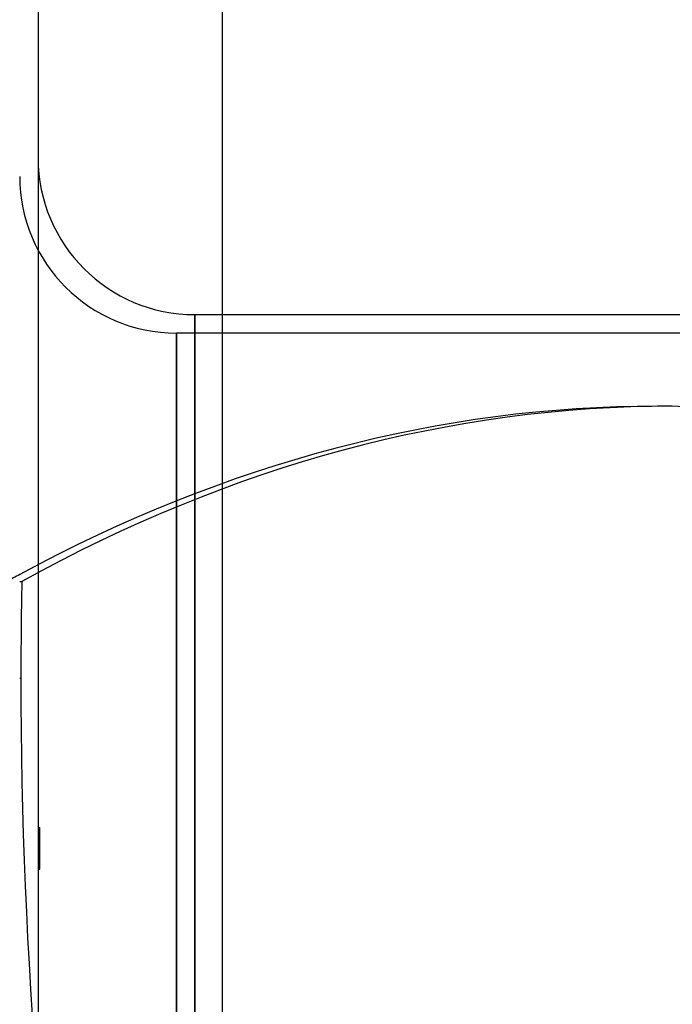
# Model space of a CAD drawing. Header units: millimetres. Extents: x -97 to 81, y -215 to 215.
# Tile 80 of 82: x 0 to 35, y 116 to 170. Entities that reach past the tile are written whole.
import ezdxf

# ---------------------------------------------------------------- set-up
doc = ezdxf.new("R2010")
doc.units = ezdxf.units.MM
doc.layers.add('MAIN-1', color=7, linetype='Continuous')
doc.layers.add('MAIN-2', color=7, linetype='Continuous')

msp = doc.modelspace()

# ---------------------------------------------------------------- linework, layer by layer
at = {"layer": 'MAIN-1'}
for p, q in [((11, -195), (11, 195)), ((11, 153.5), (81, 153.5))]:
    msp.add_line(p, q, dxfattribs=at)
msp.add_ellipse((34.595, -45.75), major_axis=(0, -194.285), ratio=0.587785, start_param=-2.833813, end_param=-2.827433, dxfattribs=at)
at = {"layer": 'MAIN-2'}
for p, q in [((1, 194), (1, -194)), ((9.5, 153.5), (11, 153.5)), ((9.5, 153.5), (9.5, 0)), ((9.5, 0), (9.5, 153.5)), ((8.5, 152.5), (8.5, 0)), ((81, 152.5), (8.5, 152.5)), ((8.5, 0), (8.5, 152.5)), ((35.405, 148.535), (34.595, 148.535)), ((0, 139.026), (0.115, 139.026)), ((0.064, 133.759), (0, 133.759)), ((1, 125.685), (1.1, 125.685)), ((1, 125.628), (1.1, 125.628)), ((1.1, 125.157), (1.1, 125.685)), ((1, 125.516), (1.1, 125.516)), ((1, 125.357), (1.1, 125.357)), ((1, 125.157), (1.1, 125.157)), ((1.1, 124.17), (1.1, 125.157)), ((1, 124.926), (1.1, 124.926)), ((1, 124.676), (1.1, 124.676)), ((1, 124.42), (1.1, 124.42)), ((1, 124.17), (1.1, 124.17)), ((1, 123.94), (1.1, 123.94)), ((1.1, 123.468), (1.1, 124.17)), ((1, 123.739), (1.1, 123.739)), ((1, 123.58), (1.1, 123.58)), ((1, 123.468), (1.1, 123.468)), ((1, 123.411), (1.1, 123.411)), ((1.1, 123.411), (1.1, 123.468))]:
    msp.add_line(p, q, dxfattribs=at)
for centre in [(9.5, 162), (8.5, 161)]:
    msp.add_arc(centre, 8.5, 180, 270, dxfattribs=at)
for centre, major_axis, start_param, end_param in [((34.595, -45.75), (0, -194.285), 3.141593, 3.449372), ((35.405, -45.75), (0, 194.285), 0, 0.314159), ((34.595, -45.75), (0, -194.285), 2.827433, 3.141593), ((93.287, 133.759), (0, 158.6), 1.537579, 1.570796), ((93.287, 133.759), (0, 158.6), 1.570796, 2.13685)]:
    msp.add_ellipse(centre, major_axis=major_axis, ratio=0.587785, start_param=start_param, end_param=end_param, dxfattribs=at)

doc.saveas('drawing.dxf')
